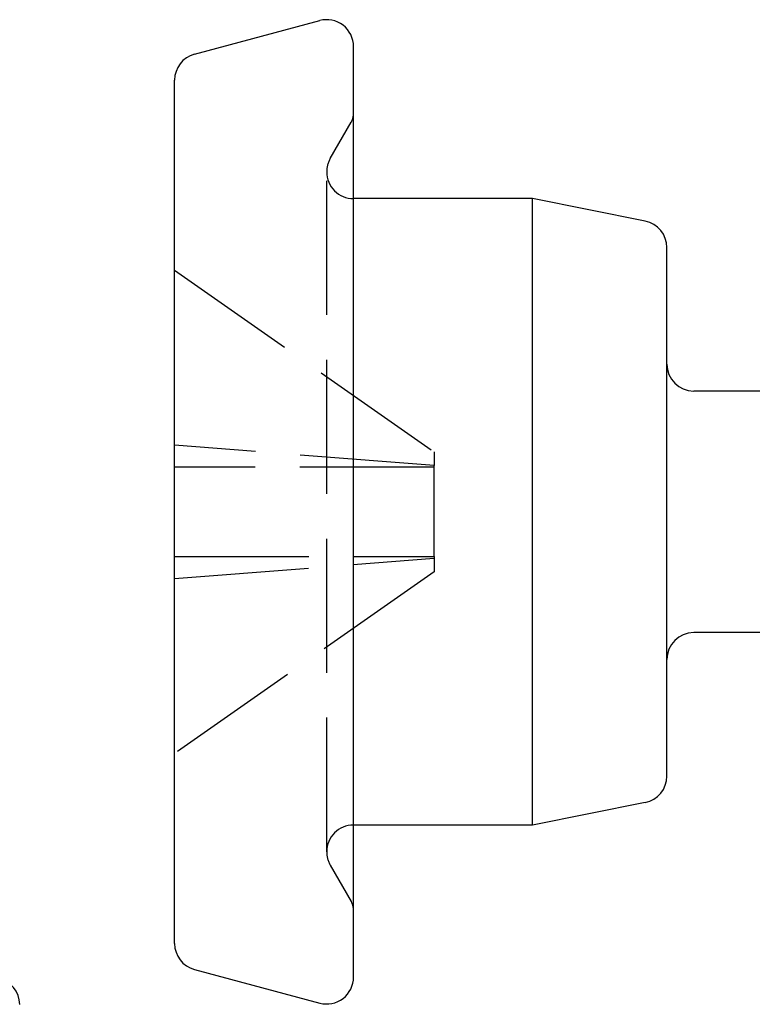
# Model space of a CAD drawing. Header units: millimetres. Extents: x -278 to 85, y -31 to 142.
# Tile 14 of 21: x 11.55 to 19.73, y 100.24 to 111.25. Entities that reach past the tile are written whole.
import ezdxf

# ---------------------------------------------------------------- set-up
doc = ezdxf.new("R2010")
doc.units = ezdxf.units.MM
doc.header["$LTSCALE"] = 10
doc.linetypes.add('ALLCAD_Strich', pattern=[0.2, 0.15, -0.05])
doc.layers.add('BESCH_KONT_sich_schn_seit_2d', color=160, linetype='Continuous')

msp = doc.modelspace()

# ---------------------------------------------------------------- linework, layer by layer
at = {"layer": 'BESCH_KONT_sich_schn_seit_2d', "linetype": 'Continuous', "extrusion": (-1.09476e-47, 1, 2.22045e-16)}
for p, q in [((13.497, 110.863), (14.897, 111.238)), ((15.275, 105.748), (15.275, 110.948)), ((13.275, 105.748), (13.275, 110.573)), ((17.275, 109.248), (15.275, 109.248)), ((17.275, 105.748), (17.275, 109.248)), ((18.534, 108.996), (17.275, 109.248)), ((18.775, 105.748), (18.775, 108.702)), ((20.947, 107.098), (19.075, 107.098)), ((13.275, 100.923), (13.275, 105.748)), ((15.275, 100.548), (15.275, 105.748)), ((17.275, 102.248), (17.275, 105.748)), ((18.775, 102.794), (18.775, 105.748)), ((19.857, 104.398), (19.075, 104.398)), ((18.534, 102.5), (17.275, 102.248)), ((17.275, 102.248), (15.275, 102.248)), ((13.497, 100.633), (14.897, 100.258))]:
    msp.add_line(p, q, dxfattribs=at)
at = {"layer": 'BESCH_KONT_sich_schn_seit_2d', "linetype": 'ALLCAD_Strich', "extrusion": (-1.09476e-47, 1, 2.22045e-16)}
for p, q in [((15.015, 109.698), (15.248, 110.102)), ((14.975, 101.948), (14.975, 109.548)), ((13.275, 108.448), (16.175, 106.417)), ((16.175, 106.267), (13.275, 106.492)), ((16.175, 106.417), (16.175, 106.267)), ((16.175, 106.248), (13.275, 106.248)), ((16.175, 106.248), (16.175, 106.267)), ((16.175, 105.248), (16.175, 106.248)), ((13.275, 105.248), (16.175, 105.248)), ((13.275, 105.004), (16.175, 105.229)), ((16.175, 105.248), (16.175, 105.229)), ((16.175, 105.229), (16.175, 105.079)), ((16.175, 105.079), (13.275, 103.048)), ((15.015, 101.798), (15.248, 101.394))]:
    msp.add_line(p, q, dxfattribs=at)
at = {"layer": 'BESCH_KONT_sich_schn_seit_2d', "linetype": 'Continuous'}
for centre, start, end in [((14.975, 110.948), 0, 105), ((13.575, 110.573), 105, 180), ((18.475, 108.702), 0, 78.6901), ((19.075, 107.398), 180, 270), ((19.075, 104.098), 90, 180), ((18.475, 102.794), 281.3099, 0), ((13.575, 100.923), 180, 255), ((11.245, 100.241), 0, 78.6901), ((14.975, 100.548), 255, 0)]:
    msp.add_arc(centre, 0.3, start, end, dxfattribs=at)
at = {"layer": 'BESCH_KONT_sich_schn_seit_2d', "linetype": 'ALLCAD_Strich'}
for centre, radius, start, end in [((15.075, 110.202), 0.2, 330, 0), ((15.275, 109.548), 0.3, 150, 180), ((15.275, 109.548), 0.3, 180, 270), ((15.275, 101.948), 0.3, 90, 180), ((15.275, 101.948), 0.3, 180, 210), ((15.075, 101.294), 0.2, 0, 30)]:
    msp.add_arc(centre, radius, start, end, dxfattribs=at)

doc.saveas('drawing.dxf')
